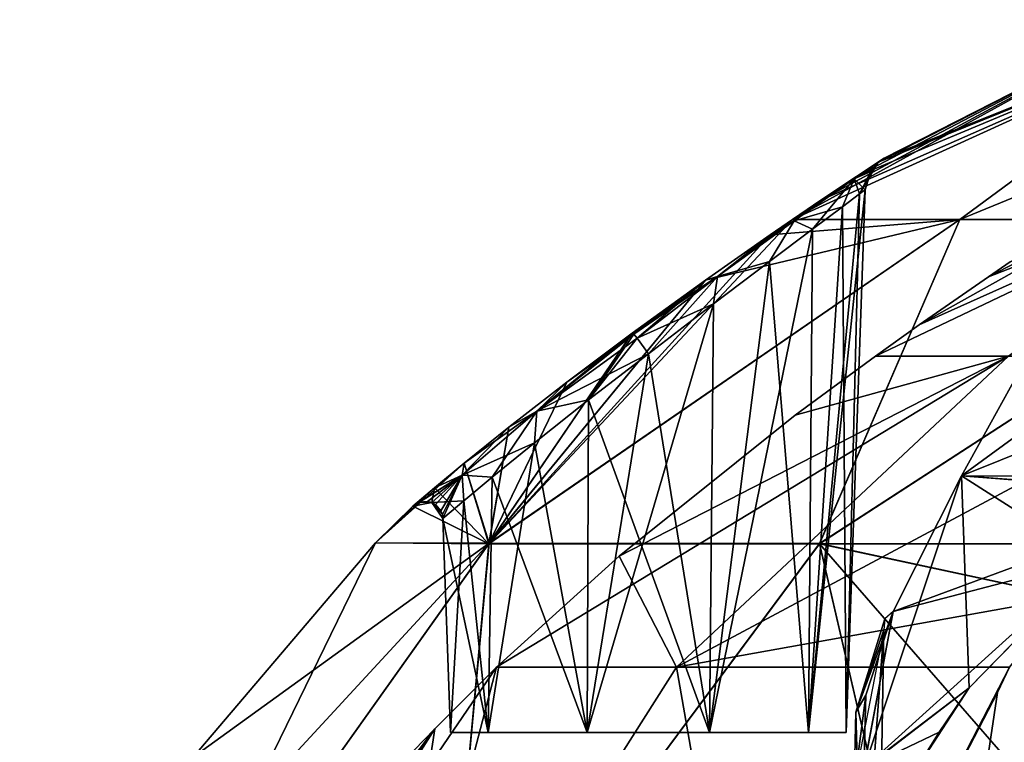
# Model space of a CAD drawing. Header units: millimetres. Extents: x -52 to 52, y -69 to 25.
# Tile 16 of 109: x -52 to -33, y 5 to 20. Entities that reach past the tile are written whole.
import ezdxf

# ---------------------------------------------------------------- set-up
doc = ezdxf.new("R2010")
doc.units = ezdxf.units.MM
doc.header["$LTSCALE"] = 65.185185
for name, color, linetype in [('1', 7, 'CONTINUOUS'), ('10', 7, 'CONTINUOUS'), ('11', 7, 'CONTINUOUS'), ('32', 7, 'CONTINUOUS'), ('379', 7, 'CONTINUOUS'), ('380', 7, 'CONTINUOUS'), ('421', 7, 'CONTINUOUS'), ('425', 7, 'CONTINUOUS'), ('433', 7, 'CONTINUOUS'), ('435', 7, 'CONTINUOUS'), ('436', 7, 'CONTINUOUS'), ('439', 7, 'CONTINUOUS'), ('441', 7, 'CONTINUOUS'), ('442', 7, 'CONTINUOUS')]:
    doc.layers.add(name, color=color, linetype=linetype)

msp = doc.modelspace()

# ---------------------------------------------------------------- linework, layer by layer
at = {"layer": '1', "color": 7, "linetype": 'Continuous'}
for points in [[(-33.834, 10.552, 18.399), (-27.554, 10.551, 26.911), (-27.017, 15.533, 13.766), (-33.834, 10.552, 18.399)], [(-33.834, 10.552, -18.4), (-32.726, 12.549, -14.089), (-27.017, 15.533, -13.766), (-33.834, 10.552, -18.4)], [(-27.556, 10.551, -26.909), (-33.834, 10.552, -18.4), (-21.441, 15.533, -21.441), (-27.556, 10.551, -26.909)], [(-21.441, 15.533, -21.441), (-33.834, 10.552, -18.4), (-27.017, 15.533, -13.766), (-21.441, 15.533, -21.441)], [(-32.732, 12.539, 14.117), (-33.834, 10.552, 18.399), (-27.017, 15.533, 13.766), (-32.732, 12.539, 14.117)], [(-33.834, 10.552, 18.399), (-35.756, 4.78, 26.834), (-33.68, 6.381, 27.159), (-33.834, 10.552, 18.399)], [(-35.177, 7.883, 22.456), (-35.756, 4.78, 26.834), (-33.834, 10.552, 18.399), (-35.177, 7.883, 22.456)], [(-35.177, 7.883, -22.456), (-33.834, 10.552, -18.4), (-28.92, 10.196, -26.139), (-35.177, 7.883, -22.456)], [(-27.554, 10.551, 26.911), (-33.834, 10.552, 18.399), (-28.982, 10.172, 26.118), (-27.554, 10.551, 26.911)], [(-28.982, 10.172, 26.118), (-33.834, 10.552, 18.399), (-31.224, 8.896, 25.935), (-28.982, 10.172, 26.118)], [(-33.834, 10.552, -18.4), (-27.556, 10.551, -26.909), (-28.92, 10.196, -26.139), (-33.834, 10.552, -18.4)], [(-31.224, 8.896, 25.935), (-33.834, 10.552, 18.399), (-33.68, 6.381, 27.159), (-31.224, 8.896, 25.935)], [(-31.185, 8.925, -25.929), (-35.177, 7.883, -22.456), (-28.92, 10.196, -26.139), (-31.185, 8.925, -25.929)], [(-35.758, 4.796, -26.807), (-35.177, 7.883, -22.456), (-31.185, 8.925, -25.929), (-35.758, 4.796, -26.807)], [(-33.68, 6.381, -27.159), (-35.758, 4.796, -26.807), (-31.185, 8.925, -25.929), (-33.68, 6.381, -27.159)], [(-35.717, 6.237, 24.659), (-35.756, 4.78, 26.834), (-35.177, 7.883, 22.456), (-35.717, 6.237, 24.659)], [(-34.27, 5.505, -27.719), (-35.758, 4.796, -26.807), (-33.68, 6.381, -27.159), (-34.27, 5.505, -27.719)], [(-33.68, 6.381, 27.159), (-35.756, 4.78, 26.834), (-34.828, 4.612, 28.25), (-33.68, 6.381, 27.159)], [(-34.269, 5.505, 27.718), (-33.68, 6.381, 27.159), (-34.828, 4.612, 28.25), (-34.269, 5.505, 27.718)], [(-34.828, 4.612, -28.25), (-35.758, 4.796, -26.807), (-34.27, 5.505, -27.719), (-34.828, 4.612, -28.25)]]:
    msp.add_3dface(points, dxfattribs=at)
at = {"layer": '10', "color": 7, "linetype": 'Continuous'}
msp.add_3dface([(-35.95, 4.483, -26.629), (-35.459, 1.7, -22.074), (-35.363, 7.524, -22.108), (-35.95, 4.483, -26.629)], dxfattribs=at)
at = {"layer": '11', "color": 7, "linetype": 'Continuous'}
for points in [[(-35.363, 7.524, 22.108), (-35.792, 1.7, 27.884), (-35.915, 5.902, 24.397), (-35.363, 7.524, 22.108)], [(-35.459, 1.7, 22.074), (-35.792, 1.7, 27.884), (-35.363, 7.524, 22.108), (-35.459, 1.7, 22.074)], [(-35.915, 5.902, 24.397), (-35.792, 1.7, 27.884), (-35.947, 4.466, 26.657), (-35.915, 5.902, 24.397)]]:
    msp.add_3dface(points, dxfattribs=at)
at = {"layer": '32', "color": 7, "linetype": 'Continuous'}
for points in [[(-35.915, 5.902, 24.397), (-35.177, 7.883, 22.456), (-35.339, 7.738, 22.284), (-35.915, 5.902, 24.397)], [(-35.717, 6.237, 24.659), (-35.177, 7.883, 22.456), (-35.915, 5.902, 24.397), (-35.717, 6.237, 24.659)], [(-35.363, 7.524, 22.108), (-35.915, 5.902, 24.397), (-35.339, 7.738, 22.284), (-35.363, 7.524, 22.108)], [(-35.717, 6.237, 24.659), (-35.915, 5.902, 24.397), (-35.947, 4.466, 26.657), (-35.717, 6.237, 24.659)], [(-35.756, 4.78, 26.834), (-35.717, 6.237, 24.659), (-35.947, 4.466, 26.657), (-35.756, 4.78, 26.834)]]:
    msp.add_3dface(points, dxfattribs=at)
at = {"layer": '379', "color": 253, "linetype": 'Continuous', "true_color": 0x999999}
for points in [[(-34.667, 13.529, -4.879), (-35.526, 12.915, -5.736), (-27.528, 16.727, -8.944), (-34.667, 13.529, -4.879)], [(-35.526, 12.915, -5.736), (-32.902, 12.914, -14.58), (-27.528, 16.727, -8.944), (-35.526, 12.915, -5.736)], [(-28.944, 16.727), (-34.667, 13.529, -4.879), (-27.528, 16.727, -8.944), (-28.944, 16.727)], [(-33.3, 14.478, -2.509), (-34.667, 13.529, -4.879), (-28.944, 16.727), (-33.3, 14.478, -2.509)], [(-32.869, 14.771), (-33.3, 14.478, -2.509), (-28.944, 16.727), (-32.869, 14.771)], [(-37.108, 11.747, -6.769), (-40.576, 8.971, -7.535), (-32.902, 12.914, -14.58), (-37.108, 11.747, -6.769)], [(-40.576, 8.971, -7.535), (-39.448, 6.784, -18.503), (-32.902, 12.914, -14.58), (-40.576, 8.971, -7.535)], [(-39.448, 6.784, -18.503), (-32.886, 6.784, -28.584), (-27.991, 12.914, -22.619), (-39.448, 6.784, -18.503)], [(-32.902, 12.914, -14.58), (-39.448, 6.784, -18.503), (-27.991, 12.914, -22.619), (-32.902, 12.914, -14.58)], [(-35.526, 12.915, -5.736), (-37.108, 11.747, -6.769), (-32.902, 12.914, -14.58), (-35.526, 12.915, -5.736)], [(-42.992, 6.783, -7.095), (-39.448, 6.784, -18.503), (-40.576, 8.971, -7.535), (-42.992, 6.783, -7.095)], [(-42.992, 6.783, -7.095), (-45.47, -2.704, -20.703), (-39.448, 6.784, -18.503), (-42.992, 6.783, -7.095)], [(-45.47, -2.704, -20.703), (-37.786, -2.704, -32.685), (-39.448, 6.784, -18.503), (-45.47, -2.704, -20.703)], [(-44.204, 5.571, -6.538), (-45.47, -2.704, -20.703), (-42.992, 6.783, -7.095), (-44.204, 5.571, -6.538)], [(-39.448, 6.784, -18.503), (-37.786, -2.704, -32.685), (-32.886, 6.784, -28.584), (-39.448, 6.784, -18.503)], [(-32.886, 6.784, -28.584), (-37.786, -2.704, -32.685), (-33.119, 6.287, -29.03), (-32.886, 6.784, -28.584)], [(-33.119, 6.287, -29.03), (-37.786, -2.704, -32.685), (-33.34, 4.833, -30.684), (-33.119, 6.287, -29.03)], [(-49.463, -2.704, -7.04), (-45.47, -2.704, -20.703), (-44.204, 5.571, -6.538), (-49.463, -2.704, -7.04)], [(-44.821, 4.934, -6.05), (-49.463, -2.704, -7.04), (-44.204, 5.571, -6.538), (-44.821, 4.934, -6.05)]]:
    msp.add_3dface(points, dxfattribs=at)
at = {"layer": '380', "color": 253, "linetype": 'Continuous', "true_color": 0x999999}
for points in [[(-27.528, 16.727, 8.944), (-35.526, 12.915, 5.736), (-34.667, 13.529, 4.879), (-27.528, 16.727, 8.944)], [(-32.902, 12.914, 14.58), (-35.526, 12.915, 5.736), (-27.528, 16.727, 8.944), (-32.902, 12.914, 14.58)], [(-33.3, 14.478, 2.509), (-27.528, 16.727, 8.944), (-34.667, 13.529, 4.879), (-33.3, 14.478, 2.509)], [(-32.869, 14.771), (-27.528, 16.727, 8.944), (-33.3, 14.478, 2.509), (-32.869, 14.771)], [(-32.902, 12.914, 14.58), (-42.992, 6.783, 7.095), (-40.576, 8.971, 7.535), (-32.902, 12.914, 14.58)], [(-39.448, 6.784, 18.503), (-42.992, 6.783, 7.095), (-32.902, 12.914, 14.58), (-39.448, 6.784, 18.503)], [(-37.108, 11.747, 6.769), (-32.902, 12.914, 14.58), (-40.576, 8.971, 7.535), (-37.108, 11.747, 6.769)], [(-39.448, 6.784, 18.503), (-27.991, 12.914, 22.619), (-31.909, 8.139, 27.606), (-39.448, 6.784, 18.503)], [(-27.991, 12.914, 22.619), (-39.448, 6.784, 18.503), (-32.902, 12.914, 14.58), (-27.991, 12.914, 22.619)], [(-35.526, 12.915, 5.736), (-32.902, 12.914, 14.58), (-37.108, 11.747, 6.769), (-35.526, 12.915, 5.736)], [(-32.886, 6.784, 28.584), (-39.448, 6.784, 18.503), (-31.909, 8.139, 27.606), (-32.886, 6.784, 28.584)], [(-49.463, -2.704, 7.04), (-42.992, 6.783, 7.095), (-45.47, -2.704, 20.703), (-49.463, -2.704, 7.04)], [(-44.204, 5.571, 6.538), (-42.992, 6.783, 7.095), (-49.463, -2.704, 7.04), (-44.204, 5.571, 6.538)], [(-45.47, -2.704, 20.703), (-39.448, 6.784, 18.503), (-37.786, -2.704, 32.685), (-45.47, -2.704, 20.703)], [(-42.992, 6.783, 7.095), (-39.448, 6.784, 18.503), (-45.47, -2.704, 20.703), (-42.992, 6.783, 7.095)], [(-39.448, 6.784, 18.503), (-32.886, 6.784, 28.584), (-37.786, -2.704, 32.685), (-39.448, 6.784, 18.503)], [(-32.886, 6.784, 28.584), (-33.119, 6.287, 29.03), (-37.786, -2.704, 32.685), (-32.886, 6.784, 28.584)], [(-33.119, 6.287, 29.03), (-33.34, 4.833, 30.684), (-37.786, -2.704, 32.685), (-33.119, 6.287, 29.03)], [(-47.566, 1.007, 6.609), (-44.204, 5.571, 6.538), (-49.463, -2.704, 7.04), (-47.566, 1.007, 6.609)], [(-47.182, 1.654, 6.449), (-44.204, 5.571, 6.538), (-47.566, 1.007, 6.609), (-47.182, 1.654, 6.449)], [(-44.821, 4.934, 6.05), (-44.204, 5.571, 6.538), (-47.182, 1.654, 6.449), (-44.821, 4.934, 6.05)]]:
    msp.add_3dface(points, dxfattribs=at)
at = {"layer": '421', "color": 253, "linetype": 'Continuous', "true_color": 0x999999}
for points in [[(-37.161, 15.603, -3.757), (-28.528, 19.541, -9.269), (-33.867, 15.603, -15.752), (-37.161, 15.603, -3.757)], [(-36.599, 15.985, -3.234), (-28.528, 19.541, -9.269), (-37.161, 15.603, -3.757), (-36.599, 15.985, -3.234)], [(-35.897, 16.454, -2.23), (-28.528, 19.541, -9.269), (-36.599, 15.985, -3.234), (-35.897, 16.454, -2.23)], [(-35.487, 16.726, -1.134), (-28.528, 19.541, -9.269), (-35.897, 16.454, -2.23), (-35.487, 16.726, -1.134)], [(-35.352, 16.814), (-28.528, 19.541, -9.269), (-35.487, 16.726, -1.134), (-35.352, 16.814)], [(-30.002, 19.538), (-28.528, 19.541, -9.269), (-35.352, 16.814), (-30.002, 19.538)], [(-33.867, 15.603, -15.752), (-24.268, 19.541, -17.631), (-26.776, 15.603, -26.041), (-33.867, 15.603, -15.752)], [(-28.528, 19.541, -9.269), (-24.268, 19.541, -17.631), (-33.867, 15.603, -15.752), (-28.528, 19.541, -9.269)], [(-36.626, 9.223, -26.799), (-43.134, 9.228, -14.095), (-33.867, 15.603, -15.752), (-36.626, 9.223, -26.799)], [(-33.867, 15.603, -15.752), (-43.134, 9.228, -14.095), (-38.874, 14.411, -4.603), (-33.867, 15.603, -15.752)], [(-37.599, 15.303, -4.063), (-33.867, 15.603, -15.752), (-38.874, 14.411, -4.603), (-37.599, 15.303, -4.063)], [(-37.161, 15.603, -3.757), (-33.867, 15.603, -15.752), (-37.599, 15.303, -4.063), (-37.161, 15.603, -3.757)], [(-26.582, 9.216, -36.792), (-36.626, 9.223, -26.799), (-26.776, 15.603, -26.041), (-26.582, 9.216, -36.792)], [(-36.626, 9.223, -26.799), (-33.867, 15.603, -15.752), (-26.776, 15.603, -26.041), (-36.626, 9.223, -26.799)], [(-38.874, 14.411, -4.603), (-43.134, 9.228, -14.095), (-40.316, 13.368, -4.728), (-38.874, 14.411, -4.603)], [(-40.316, 13.368, -4.728), (-43.134, 9.228, -14.095), (-41.606, 12.4, -4.438), (-40.316, 13.368, -4.728)], [(-41.606, 12.4, -4.438), (-43.134, 9.228, -14.095), (-42.748, 11.512, -3.806), (-41.606, 12.4, -4.438)], [(-42.748, 11.512, -3.806), (-43.134, 9.228, -14.095), (-43.626, 10.803, -2.945), (-42.748, 11.512, -3.806)], [(-43.626, 10.803, -2.945), (-45.373, 9.234), (-44.212, 10.317, -1.981), (-43.626, 10.803, -2.945)], [(-43.134, 9.228, -14.095), (-45.373, 9.234), (-43.626, 10.803, -2.945), (-43.134, 9.228, -14.095)], [(-44.212, 10.317, -1.981), (-45.373, 9.234), (-44.639, 9.955), (-44.212, 10.317, -1.981)], [(-50.262, -0.792, -14.758), (-52.384, -0.792), (-43.134, 9.228, -14.095), (-50.262, -0.792, -14.758)], [(-43.134, 9.228, -14.095), (-52.384, -0.792), (-48.964, 5.01), (-43.134, 9.228, -14.095)], [(-44.068, -0.792, -28.321), (-50.262, -0.792, -14.758), (-43.134, 9.228, -14.095), (-44.068, -0.792, -28.321)], [(-45.373, 9.234), (-43.134, 9.228, -14.095), (-48.964, 5.01), (-45.373, 9.234)], [(-36.626, 9.223, -26.799), (-44.068, -0.792, -28.321), (-43.134, 9.228, -14.095), (-36.626, 9.223, -26.799)], [(-34.304, -0.792, -39.589), (-44.068, -0.792, -28.321), (-36.626, 9.223, -26.799), (-34.304, -0.792, -39.589)], [(-26.582, 9.216, -36.792), (-28.293, 7.43, -37.586), (-36.626, 9.223, -26.799), (-26.582, 9.216, -36.792)], [(-28.293, 7.43, -37.586), (-34.304, -0.792, -39.589), (-36.626, 9.223, -26.799), (-28.293, 7.43, -37.586)], [(-31.381, 3.187, -39.184), (-34.304, -0.792, -39.589), (-28.293, 7.43, -37.586), (-31.381, 3.187, -39.184)]]:
    msp.add_3dface(points, dxfattribs=at)
at = {"layer": '425', "color": 253, "linetype": 'Continuous', "true_color": 0x999999}
for points in [[(-30.002, 19.538), (-37.161, 15.603, 3.757), (-28.528, 19.541, 9.269), (-30.002, 19.538)], [(-37.161, 15.603, 3.757), (-33.867, 15.603, 15.752), (-28.528, 19.541, 9.269), (-37.161, 15.603, 3.757)], [(-37.161, 15.603, 3.757), (-30.002, 19.538), (-36.599, 15.985, 3.234), (-37.161, 15.603, 3.757)], [(-36.599, 15.985, 3.234), (-30.002, 19.538), (-35.897, 16.454, 2.23), (-36.599, 15.985, 3.234)], [(-35.897, 16.454, 2.23), (-30.002, 19.538), (-35.487, 16.726, 1.134), (-35.897, 16.454, 2.23)], [(-30.002, 19.538), (-35.352, 16.814), (-35.487, 16.726, 1.134), (-30.002, 19.538)], [(-33.867, 15.603, 15.752), (-26.776, 15.603, 26.041), (-24.268, 19.541, 17.631), (-33.867, 15.603, 15.752)], [(-28.528, 19.541, 9.269), (-33.867, 15.603, 15.752), (-24.268, 19.541, 17.631), (-28.528, 19.541, 9.269)], [(-43.144, 9.218, 14.098), (-37.161, 15.603, 3.757), (-37.599, 15.303, 4.063), (-43.144, 9.218, 14.098)], [(-43.144, 9.218, 14.098), (-33.867, 15.603, 15.752), (-37.161, 15.603, 3.757), (-43.144, 9.218, 14.098)], [(-43.144, 9.218, 14.098), (-36.631, 9.218, 26.802), (-33.867, 15.603, 15.752), (-43.144, 9.218, 14.098)], [(-36.631, 9.218, 26.802), (-26.582, 9.216, 36.792), (-26.776, 15.603, 26.041), (-36.631, 9.218, 26.802)], [(-36.631, 9.218, 26.802), (-26.776, 15.603, 26.041), (-33.867, 15.603, 15.752), (-36.631, 9.218, 26.802)], [(-38.874, 14.411, 4.603), (-43.144, 9.218, 14.098), (-37.599, 15.303, 4.063), (-38.874, 14.411, 4.603)], [(-40.316, 13.368, 4.728), (-43.144, 9.218, 14.098), (-38.874, 14.411, 4.603), (-40.316, 13.368, 4.728)], [(-41.606, 12.4, 4.438), (-43.144, 9.218, 14.098), (-40.316, 13.368, 4.728), (-41.606, 12.4, 4.438)], [(-42.748, 11.512, 3.806), (-43.144, 9.218, 14.098), (-41.606, 12.4, 4.438), (-42.748, 11.512, 3.806)], [(-43.626, 10.803, 2.945), (-43.144, 9.218, 14.098), (-42.748, 11.512, 3.806), (-43.626, 10.803, 2.945)], [(-44.212, 10.317, 1.981), (-43.144, 9.218, 14.098), (-43.626, 10.803, 2.945), (-44.212, 10.317, 1.981)], [(-44.639, 9.955), (-43.144, 9.218, 14.098), (-44.212, 10.317, 1.981), (-44.639, 9.955)], [(-44.639, 9.955), (-45.373, 9.234), (-43.144, 9.218, 14.098), (-44.639, 9.955)], [(-45.373, 9.234), (-50.262, -0.792, 14.758), (-43.144, 9.218, 14.098), (-45.373, 9.234)], [(-50.262, -0.792, 14.758), (-45.373, 9.234), (-48.964, 5.01), (-50.262, -0.792, 14.758)], [(-50.262, -0.792, 14.758), (-44.068, -0.792, 28.321), (-43.144, 9.218, 14.098), (-50.262, -0.792, 14.758)], [(-43.144, 9.218, 14.098), (-44.068, -0.792, 28.321), (-36.631, 9.218, 26.802), (-43.144, 9.218, 14.098)], [(-44.068, -0.792, 28.321), (-34.304, -0.792, 39.589), (-36.631, 9.218, 26.802), (-44.068, -0.792, 28.321)], [(-26.582, 9.216, 36.792), (-36.631, 9.218, 26.802), (-28.293, 7.43, 37.586), (-26.582, 9.216, 36.792)], [(-28.293, 7.43, 37.586), (-36.631, 9.218, 26.802), (-31.381, 3.187, 39.184), (-28.293, 7.43, 37.586)], [(-36.631, 9.218, 26.802), (-34.304, -0.792, 39.589), (-31.381, 3.187, 39.184), (-36.631, 9.218, 26.802)]]:
    msp.add_3dface(points, dxfattribs=at)
at = {"layer": '433', "color": 253, "linetype": 'Continuous', "true_color": 0x999999}
for points in [[(-35.838, 16.108, -0.956), (-36.178, 15.855, -1.885), (-36.1, 5.5), (-35.838, 16.108, -0.956)], [(-35.727, 16.191), (-35.838, 16.108, -0.956), (-36.1, 5.5), (-35.727, 16.191)], [(-36.178, 15.855, -1.885), (-36.765, 15.416, -2.75), (-36.845, 5.5, -2.292), (-36.178, 15.855, -1.885)], [(-36.1, 5.5), (-36.178, 15.855, -1.885), (-36.845, 5.5, -2.292), (-36.1, 5.5)], [(-36.765, 15.416, -2.75), (-37.614, 14.778, -3.485), (-36.845, 5.5, -2.292), (-36.765, 15.416, -2.75)], [(-36.845, 5.5, -2.292), (-37.614, 14.778, -3.485), (-38.795, 5.5, -3.709), (-36.845, 5.5, -2.292)], [(-37.614, 14.778, -3.485), (-38.717, 13.941, -3.994), (-38.795, 5.5, -3.709), (-37.614, 14.778, -3.485)], [(-38.717, 13.941, -3.994), (-40, 12.961, -4.161), (-38.795, 5.5, -3.709), (-38.717, 13.941, -3.994)], [(-40, 12.961, -4.161), (-41.18, 12.05, -3.957), (-38.795, 5.5, -3.709), (-40, 12.961, -4.161)], [(-41.18, 12.05, -3.957), (-42.245, 11.206, -3.43), (-41.205, 5.5, -3.709), (-41.18, 12.05, -3.957)], [(-38.795, 5.5, -3.709), (-41.18, 12.05, -3.957), (-41.205, 5.5, -3.709), (-38.795, 5.5, -3.709)], [(-42.245, 11.206, -3.43), (-43.076, 10.529, -2.674), (-41.205, 5.5, -3.709), (-42.245, 11.206, -3.43)], [(-43.076, 10.529, -2.674), (-43.635, 10.062, -1.807), (-43.155, 5.5, -2.292), (-43.076, 10.529, -2.674)], [(-41.205, 5.5, -3.709), (-43.076, 10.529, -2.674), (-43.155, 5.5, -2.292), (-41.205, 5.5, -3.709)], [(-43.635, 10.062, -1.807), (-44.047, 9.715), (-43.155, 5.5, -2.292), (-43.635, 10.062, -1.807)], [(-44.047, 9.715), (-43.9, 5.5), (-43.155, 5.5, -2.292), (-44.047, 9.715)]]:
    msp.add_3dface(points, dxfattribs=at)
at = {"layer": '435', "color": 253, "linetype": 'Continuous', "true_color": 0x999999}
for points in [[(-35.487, 16.726, -1.134), (-35.897, 16.454, -2.23), (-35.948, 16.405, -1.976), (-35.487, 16.726, -1.134)], [(-35.477, 16.724), (-35.487, 16.726, -1.134), (-35.948, 16.405, -1.976), (-35.477, 16.724)], [(-35.477, 16.724), (-35.948, 16.405, -1.976), (-35.62, 16.551), (-35.477, 16.724)], [(-35.352, 16.814), (-35.487, 16.726, -1.134), (-35.477, 16.724), (-35.352, 16.814)], [(-35.948, 16.405, -1.976), (-35.727, 16.191), (-35.62, 16.551), (-35.948, 16.405, -1.976)], [(-36.178, 15.855, -1.885), (-35.948, 16.405, -1.976), (-37.128, 15.581, -3.421), (-36.178, 15.855, -1.885)], [(-35.948, 16.405, -1.976), (-36.599, 15.985, -3.234), (-37.128, 15.581, -3.421), (-35.948, 16.405, -1.976)], [(-35.897, 16.454, -2.23), (-36.599, 15.985, -3.234), (-35.948, 16.405, -1.976), (-35.897, 16.454, -2.23)], [(-36.178, 15.855, -1.885), (-35.838, 16.108, -0.956), (-35.948, 16.405, -1.976), (-36.178, 15.855, -1.885)], [(-35.838, 16.108, -0.956), (-35.727, 16.191), (-35.948, 16.405, -1.976), (-35.838, 16.108, -0.956)], [(-36.599, 15.985, -3.234), (-37.161, 15.603, -3.757), (-37.128, 15.581, -3.421), (-36.599, 15.985, -3.234)], [(-36.765, 15.416, -2.75), (-36.178, 15.855, -1.885), (-37.128, 15.581, -3.421), (-36.765, 15.416, -2.75)], [(-37.128, 15.581, -3.421), (-37.599, 15.303, -4.063), (-38.636, 14.481, -4.192), (-37.128, 15.581, -3.421)], [(-37.614, 14.778, -3.485), (-37.128, 15.581, -3.421), (-38.636, 14.481, -4.192), (-37.614, 14.778, -3.485)], [(-37.614, 14.778, -3.485), (-36.765, 15.416, -2.75), (-37.128, 15.581, -3.421), (-37.614, 14.778, -3.485)], [(-37.161, 15.603, -3.757), (-37.599, 15.303, -4.063), (-37.128, 15.581, -3.421), (-37.161, 15.603, -3.757)], [(-37.599, 15.303, -4.063), (-38.874, 14.411, -4.603), (-38.636, 14.481, -4.192), (-37.599, 15.303, -4.063)], [(-38.717, 13.941, -3.994), (-37.614, 14.778, -3.485), (-38.636, 14.481, -4.192), (-38.717, 13.941, -3.994)], [(-38.636, 14.481, -4.192), (-40.316, 13.368, -4.728), (-40.283, 13.343, -4.488), (-38.636, 14.481, -4.192)], [(-38.874, 14.411, -4.603), (-40.316, 13.368, -4.728), (-38.636, 14.481, -4.192), (-38.874, 14.411, -4.603)], [(-40.221, 13.268, -4.335), (-38.636, 14.481, -4.192), (-40.283, 13.343, -4.488), (-40.221, 13.268, -4.335)], [(-38.717, 13.941, -3.994), (-38.636, 14.481, -4.192), (-40.221, 13.268, -4.335), (-38.717, 13.941, -3.994)], [(-40, 12.961, -4.161), (-38.717, 13.941, -3.994), (-40.221, 13.268, -4.335), (-40, 12.961, -4.161)]]:
    msp.add_3dface(points, dxfattribs=at)
at = {"layer": '436', "color": 253, "linetype": 'Continuous', "true_color": 0x999999}
for points in [[(-40.221, 13.268, -4.335), (-40.283, 13.343, -4.488), (-42.194, 11.826, -3.796), (-40.221, 13.268, -4.335)], [(-40.283, 13.343, -4.488), (-41.606, 12.4, -4.438), (-42.194, 11.826, -3.796), (-40.283, 13.343, -4.488)], [(-40, 12.961, -4.161), (-40.221, 13.268, -4.335), (-42.194, 11.826, -3.796), (-40, 12.961, -4.161)], [(-40.316, 13.368, -4.728), (-41.606, 12.4, -4.438), (-40.283, 13.343, -4.488), (-40.316, 13.368, -4.728)], [(-41.18, 12.05, -3.957), (-40, 12.961, -4.161), (-42.194, 11.826, -3.796), (-41.18, 12.05, -3.957)], [(-41.606, 12.4, -4.438), (-42.748, 11.512, -3.806), (-42.194, 11.826, -3.796), (-41.606, 12.4, -4.438)], [(-42.245, 11.206, -3.43), (-41.18, 12.05, -3.957), (-42.194, 11.826, -3.796), (-42.245, 11.206, -3.43)], [(-42.245, 11.206, -3.43), (-42.194, 11.826, -3.796), (-43.666, 10.567, -2.249), (-42.245, 11.206, -3.43)], [(-42.194, 11.826, -3.796), (-43.626, 10.803, -2.945), (-43.666, 10.567, -2.249), (-42.194, 11.826, -3.796)], [(-42.748, 11.512, -3.806), (-43.626, 10.803, -2.945), (-42.194, 11.826, -3.796), (-42.748, 11.512, -3.806)], [(-43.076, 10.529, -2.674), (-42.245, 11.206, -3.43), (-43.666, 10.567, -2.249), (-43.076, 10.529, -2.674)], [(-43.626, 10.803, -2.945), (-44.212, 10.317, -1.981), (-43.666, 10.567, -2.249), (-43.626, 10.803, -2.945)], [(-43.666, 10.567, -2.249), (-44.639, 9.955), (-44.505, 10.035, 0), (-43.666, 10.567, -2.249)], [(-44.212, 10.317, -1.981), (-44.639, 9.955), (-43.666, 10.567, -2.249), (-44.212, 10.317, -1.981)], [(-44.349, 10.049, 0), (-43.666, 10.567, -2.249), (-44.505, 10.035, 0), (-44.349, 10.049, 0)], [(-44.265, 10.027, 0), (-43.666, 10.567, -2.249), (-44.349, 10.049, 0), (-44.265, 10.027, 0)], [(-43.635, 10.062, -1.807), (-43.666, 10.567, -2.249), (-44.265, 10.027, 0), (-43.635, 10.062, -1.807)], [(-43.635, 10.062, -1.807), (-43.076, 10.529, -2.674), (-43.666, 10.567, -2.249), (-43.635, 10.062, -1.807)], [(-44.047, 9.715), (-43.635, 10.062, -1.807), (-44.265, 10.027, 0), (-44.047, 9.715)], [(-44.086, 9.863, 0), (-44.265, 10.027, 0), (-44.195, 9.988, 0), (-44.086, 9.863, 0)], [(-44.058, 9.791, 0), (-44.265, 10.027, 0), (-44.086, 9.863, 0), (-44.058, 9.791, 0)], [(-44.047, 9.715), (-44.265, 10.027, 0), (-44.058, 9.791, 0), (-44.047, 9.715)]]:
    msp.add_3dface(points, dxfattribs=at)
at = {"layer": '439', "color": 253, "linetype": 'Continuous', "true_color": 0x999999}
for points in [[(-35.727, 16.191), (-36.845, 5.5, 2.292), (-35.838, 16.108, 0.956), (-35.727, 16.191)], [(-35.727, 16.191), (-36.1, 5.5), (-36.845, 5.5, 2.292), (-35.727, 16.191)], [(-35.838, 16.108, 0.956), (-36.845, 5.5, 2.292), (-36.178, 15.855, 1.885), (-35.838, 16.108, 0.956)], [(-36.178, 15.855, 1.885), (-36.845, 5.5, 2.292), (-36.765, 15.416, 2.75), (-36.178, 15.855, 1.885)], [(-36.845, 5.5, 2.292), (-38.795, 5.5, 3.709), (-36.765, 15.416, 2.75), (-36.845, 5.5, 2.292)], [(-36.765, 15.416, 2.75), (-38.795, 5.5, 3.709), (-37.614, 14.778, 3.485), (-36.765, 15.416, 2.75)], [(-37.614, 14.778, 3.485), (-38.795, 5.5, 3.709), (-38.717, 13.941, 3.994), (-37.614, 14.778, 3.485)], [(-38.795, 5.5, 3.709), (-41.205, 5.5, 3.709), (-38.717, 13.941, 3.994), (-38.795, 5.5, 3.709)], [(-38.717, 13.941, 3.994), (-41.205, 5.5, 3.709), (-40, 12.961, 4.161), (-38.717, 13.941, 3.994)], [(-40, 12.961, 4.161), (-41.205, 5.5, 3.709), (-41.18, 12.05, 3.957), (-40, 12.961, 4.161)], [(-41.18, 12.05, 3.957), (-41.205, 5.5, 3.709), (-42.245, 11.206, 3.43), (-41.18, 12.05, 3.957)], [(-42.245, 11.206, 3.43), (-43.155, 5.5, 2.292), (-43.076, 10.529, 2.674), (-42.245, 11.206, 3.43)], [(-41.205, 5.5, 3.709), (-43.155, 5.5, 2.292), (-42.245, 11.206, 3.43), (-41.205, 5.5, 3.709)], [(-43.076, 10.529, 2.674), (-43.155, 5.5, 2.292), (-43.635, 10.062, 1.807), (-43.076, 10.529, 2.674)], [(-43.9, 5.5), (-44.047, 9.715), (-43.635, 10.062, 1.807), (-43.9, 5.5)], [(-43.155, 5.5, 2.292), (-43.9, 5.5), (-43.635, 10.062, 1.807), (-43.155, 5.5, 2.292)]]:
    msp.add_3dface(points, dxfattribs=at)
at = {"layer": '441', "color": 253, "linetype": 'Continuous', "true_color": 0x999999}
for points in [[(-35.352, 16.814), (-35.477, 16.724), (-35.948, 16.405, 1.976), (-35.352, 16.814)], [(-35.487, 16.726, 1.134), (-35.352, 16.814), (-35.948, 16.405, 1.976), (-35.487, 16.726, 1.134)], [(-35.897, 16.454, 2.23), (-35.487, 16.726, 1.134), (-35.948, 16.405, 1.976), (-35.897, 16.454, 2.23)], [(-35.477, 16.724), (-35.838, 16.108, 0.956), (-35.948, 16.405, 1.976), (-35.477, 16.724)], [(-35.477, 16.724), (-35.62, 16.551), (-35.838, 16.108, 0.956), (-35.477, 16.724)], [(-35.62, 16.551), (-35.727, 16.191), (-35.838, 16.108, 0.956), (-35.62, 16.551)], [(-36.599, 15.985, 3.234), (-35.897, 16.454, 2.23), (-37.128, 15.581, 3.421), (-36.599, 15.985, 3.234)], [(-37.128, 15.581, 3.421), (-35.897, 16.454, 2.23), (-35.948, 16.405, 1.976), (-37.128, 15.581, 3.421)], [(-36.765, 15.416, 2.75), (-37.128, 15.581, 3.421), (-35.948, 16.405, 1.976), (-36.765, 15.416, 2.75)], [(-36.178, 15.855, 1.885), (-36.765, 15.416, 2.75), (-35.948, 16.405, 1.976), (-36.178, 15.855, 1.885)], [(-35.838, 16.108, 0.956), (-36.178, 15.855, 1.885), (-35.948, 16.405, 1.976), (-35.838, 16.108, 0.956)], [(-37.161, 15.603, 3.757), (-36.599, 15.985, 3.234), (-37.128, 15.581, 3.421), (-37.161, 15.603, 3.757)], [(-37.599, 15.303, 4.063), (-37.161, 15.603, 3.757), (-38.636, 14.481, 4.192), (-37.599, 15.303, 4.063)], [(-38.636, 14.481, 4.192), (-37.161, 15.603, 3.757), (-37.128, 15.581, 3.421), (-38.636, 14.481, 4.192)], [(-37.614, 14.778, 3.485), (-38.636, 14.481, 4.192), (-37.128, 15.581, 3.421), (-37.614, 14.778, 3.485)], [(-36.765, 15.416, 2.75), (-37.614, 14.778, 3.485), (-37.128, 15.581, 3.421), (-36.765, 15.416, 2.75)], [(-38.874, 14.411, 4.603), (-37.599, 15.303, 4.063), (-38.636, 14.481, 4.192), (-38.874, 14.411, 4.603)], [(-37.614, 14.778, 3.485), (-38.717, 13.941, 3.994), (-38.636, 14.481, 4.192), (-37.614, 14.778, 3.485)], [(-40.316, 13.368, 4.728), (-38.874, 14.411, 4.603), (-40.283, 13.343, 4.488), (-40.316, 13.368, 4.728)], [(-40.283, 13.343, 4.488), (-38.874, 14.411, 4.603), (-40.221, 13.268, 4.335), (-40.283, 13.343, 4.488)], [(-40.221, 13.268, 4.335), (-38.874, 14.411, 4.603), (-38.636, 14.481, 4.192), (-40.221, 13.268, 4.335)], [(-40, 12.961, 4.161), (-40.221, 13.268, 4.335), (-38.636, 14.481, 4.192), (-40, 12.961, 4.161)], [(-38.717, 13.941, 3.994), (-40, 12.961, 4.161), (-38.636, 14.481, 4.192), (-38.717, 13.941, 3.994)]]:
    msp.add_3dface(points, dxfattribs=at)
at = {"layer": '442', "color": 253, "linetype": 'Continuous', "true_color": 0x999999}
for points in [[(-41.606, 12.4, 4.438), (-40.316, 13.368, 4.728), (-42.194, 11.826, 3.796), (-41.606, 12.4, 4.438)], [(-40.316, 13.368, 4.728), (-40.283, 13.343, 4.488), (-42.194, 11.826, 3.796), (-40.316, 13.368, 4.728)], [(-40.283, 13.343, 4.488), (-41.18, 12.05, 3.957), (-42.194, 11.826, 3.796), (-40.283, 13.343, 4.488)], [(-41.18, 12.05, 3.957), (-40.283, 13.343, 4.488), (-40.221, 13.268, 4.335), (-41.18, 12.05, 3.957)], [(-40, 12.961, 4.161), (-41.18, 12.05, 3.957), (-40.221, 13.268, 4.335), (-40, 12.961, 4.161)], [(-42.748, 11.512, 3.806), (-41.606, 12.4, 4.438), (-42.194, 11.826, 3.796), (-42.748, 11.512, 3.806)], [(-41.18, 12.05, 3.957), (-42.245, 11.206, 3.43), (-42.194, 11.826, 3.796), (-41.18, 12.05, 3.957)], [(-43.076, 10.529, 2.674), (-43.666, 10.567, 2.249), (-42.194, 11.826, 3.796), (-43.076, 10.529, 2.674)], [(-43.666, 10.567, 2.249), (-42.748, 11.512, 3.806), (-42.194, 11.826, 3.796), (-43.666, 10.567, 2.249)], [(-42.245, 11.206, 3.43), (-43.076, 10.529, 2.674), (-42.194, 11.826, 3.796), (-42.245, 11.206, 3.43)], [(-43.626, 10.803, 2.945), (-42.748, 11.512, 3.806), (-43.666, 10.567, 2.249), (-43.626, 10.803, 2.945)], [(-44.212, 10.317, 1.981), (-43.626, 10.803, 2.945), (-43.666, 10.567, 2.249), (-44.212, 10.317, 1.981)], [(-44.265, 10.027, 0), (-44.212, 10.317, 1.981), (-43.666, 10.567, 2.249), (-44.265, 10.027, 0)], [(-44.195, 9.988, 0), (-44.265, 10.027, 0), (-43.666, 10.567, 2.249), (-44.195, 9.988, 0)], [(-44.086, 9.863, 0), (-44.195, 9.988, 0), (-43.666, 10.567, 2.249), (-44.086, 9.863, 0)], [(-44.058, 9.791, 0), (-44.086, 9.863, 0), (-43.666, 10.567, 2.249), (-44.058, 9.791, 0)], [(-44.047, 9.715), (-44.058, 9.791, 0), (-43.666, 10.567, 2.249), (-44.047, 9.715)], [(-43.635, 10.062, 1.807), (-44.047, 9.715), (-43.666, 10.567, 2.249), (-43.635, 10.062, 1.807)], [(-43.076, 10.529, 2.674), (-43.635, 10.062, 1.807), (-43.666, 10.567, 2.249), (-43.076, 10.529, 2.674)], [(-44.639, 9.955), (-44.212, 10.317, 1.981), (-44.265, 10.027, 0), (-44.639, 9.955)], [(-44.639, 9.955), (-44.265, 10.027, 0), (-44.505, 10.035, 0), (-44.639, 9.955)], [(-44.265, 10.027, 0), (-44.349, 10.049, 0), (-44.505, 10.035, 0), (-44.265, 10.027, 0)]]:
    msp.add_3dface(points, dxfattribs=at)

doc.saveas('drawing.dxf')
